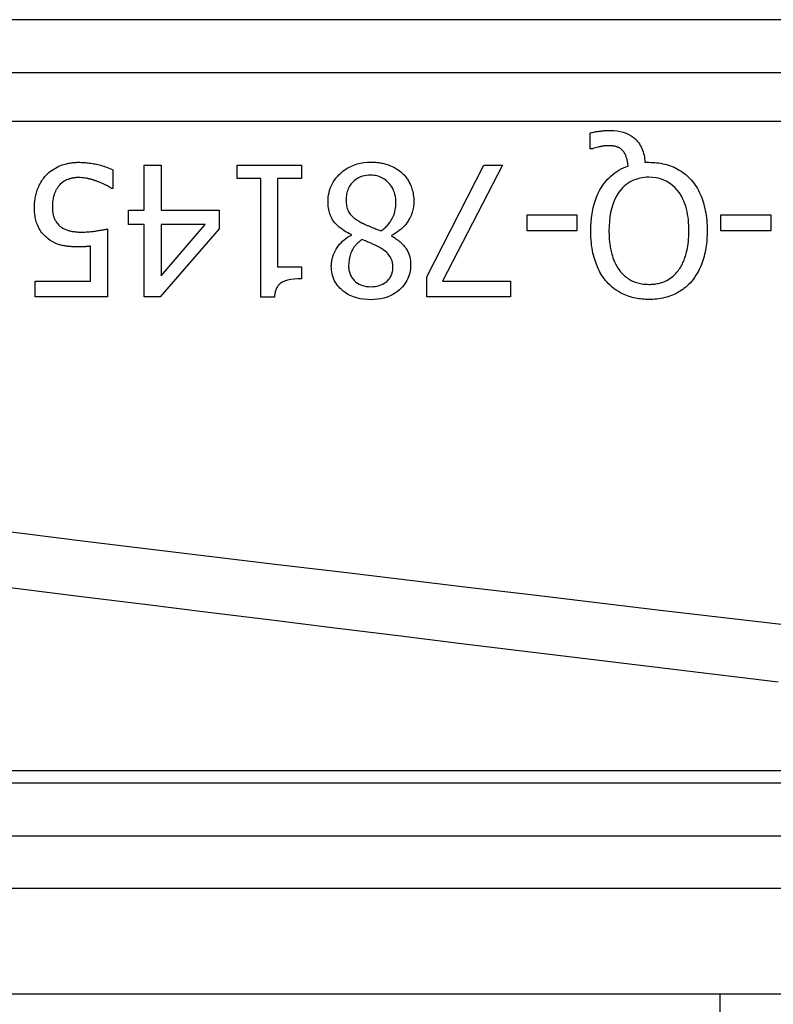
# Model space of a CAD drawing. Header units: inches. Extents: x 2.3 to 72.2, y 3.3 to 39.4.
# Tile 9 of 77: x 2.84 to 3.122, y 11.427 to 11.795. Entities that reach past the tile are written whole.
import ezdxf

# ---------------------------------------------------------------- set-up
doc = ezdxf.new("R2010")
doc.units = ezdxf.units.IN
doc.header["$MEASUREMENT"] = 0
doc.layers.add('Visible Edges(ANSI)', color=7, linetype='Continuous', lineweight=25)
doc.layers.add('Visible Tangent Edges(ANSI)', color=7, linetype='Continuous', lineweight=25)

msp = doc.modelspace()

# ---------------------------------------------------------------- linework, layer by layer
at = {"layer": 'Visible Edges(ANSI)'}
for p, q in [((2.628957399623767, 11.7757604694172), (3.280937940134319, 11.7757604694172)), ((3.053405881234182, 11.74718544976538), (3.053405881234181, 11.75312765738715)), ((3.054283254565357, 11.74718544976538), (3.053405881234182, 11.74718544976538)), ((2.886625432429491, 11.74108371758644), (2.89296642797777, 11.74108371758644)), ((2.886625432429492, 11.72417434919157), (2.886625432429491, 11.74108371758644)), ((2.89296642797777, 11.74108371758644), (2.89296642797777, 11.72417434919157)), ((2.921481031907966, 11.73605876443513), (2.921481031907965, 11.74108371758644)), ((2.921481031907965, 11.74108371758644), (2.94548910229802, 11.74108371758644)), ((2.94548910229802, 11.74108371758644), (2.945489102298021, 11.73605876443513)), ((2.992308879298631, 11.69924900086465), (3.013605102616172, 11.74108371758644)), ((3.020624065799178, 11.74108371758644), (2.998131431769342, 11.69765380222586)), ((3.013605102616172, 11.74108371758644), (3.020624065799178, 11.74108371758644)), ((3.073824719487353, 11.74212060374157), (3.075340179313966, 11.74212060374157)), ((2.874980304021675, 11.73932894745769), (2.874980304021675, 11.73234985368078)), ((2.930214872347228, 11.73605876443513), (2.921481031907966, 11.73605876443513)), ((2.930214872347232, 11.69171159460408), (2.930214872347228, 11.73605876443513)), ((2.936555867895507, 11.73605876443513), (2.93655586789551, 11.70307754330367)), ((2.945489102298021, 11.73605876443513), (2.936555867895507, 11.73605876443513)), ((2.874980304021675, 11.73234985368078), (2.874501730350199, 11.73234985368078)), ((2.880762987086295, 11.71887023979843), (2.880762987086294, 11.72417434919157)), ((2.880762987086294, 11.72417434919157), (2.886625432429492, 11.72417434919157)), ((2.89296642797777, 11.72417434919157), (2.914701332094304, 11.72417434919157)), ((2.914701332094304, 11.72417434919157), (2.914701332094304, 11.71723514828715)), ((3.02975671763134, 11.71655715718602), (3.029756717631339, 11.72253925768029)), ((3.029756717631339, 11.72253925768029), (3.048380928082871, 11.72253925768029)), ((3.048380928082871, 11.72253925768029), (3.048380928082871, 11.71655715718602)), ((3.102219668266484, 11.71655715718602), (3.102219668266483, 11.72253925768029)), ((3.102219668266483, 11.72253925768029), (3.120843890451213, 11.72253925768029)), ((3.120843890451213, 11.72253925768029), (3.120843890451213, 11.71655715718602)), ((2.886625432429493, 11.71887023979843), (2.880762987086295, 11.71887023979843)), ((2.886625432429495, 11.69187111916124), (2.886625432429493, 11.71887023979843)), ((2.892966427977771, 11.71887023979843), (2.892966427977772, 11.69964783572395)), ((2.892966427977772, 11.69964783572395), (2.909516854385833, 11.71887023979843)), ((2.909516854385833, 11.71887023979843), (2.892966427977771, 11.71887023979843)), ((2.872946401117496, 11.71723514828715), (2.872946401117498, 11.69187111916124)), ((2.914701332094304, 11.71723514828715), (2.892687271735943, 11.69187111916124)), ((2.964113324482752, 11.71488217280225), (2.964113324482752, 11.7150815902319)), ((2.97910842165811, 11.71480243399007), (2.97910842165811, 11.71460301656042)), ((3.048380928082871, 11.71655715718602), (3.02975671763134, 11.71655715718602)), ((3.120843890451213, 11.71655715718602), (3.102219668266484, 11.71655715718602)), ((2.866605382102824, 11.69765380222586), (2.866605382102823, 11.71077447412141)), ((2.93655586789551, 11.70307754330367), (2.945489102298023, 11.70307754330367)), ((2.945489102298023, 11.70307754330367), (2.945489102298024, 11.69857105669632)), ((2.992308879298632, 11.69187111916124), (2.992308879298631, 11.69924900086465)), ((2.845947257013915, 11.69187111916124), (2.845947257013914, 11.69765380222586)), ((2.845947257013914, 11.69765380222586), (2.866605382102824, 11.69765380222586)), ((2.998131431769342, 11.69765380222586), (3.023535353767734, 11.69765380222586)), ((3.023535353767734, 11.69765380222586), (3.023535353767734, 11.69187111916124)), ((2.872946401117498, 11.69187111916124), (2.845947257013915, 11.69187111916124)), ((2.892687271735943, 11.69187111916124), (2.886625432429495, 11.69187111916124)), ((2.935319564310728, 11.69171159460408), (2.930214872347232, 11.69171159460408)), ((3.023535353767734, 11.69187111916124), (2.992308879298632, 11.69187111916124)), ((3.376446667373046, 11.51000062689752), (2.727382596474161, 11.51000062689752)), ((2.727382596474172, 11.4312604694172), (3.376446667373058, 11.4312604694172)), ((3.101855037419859, 11.43126046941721), (3.101855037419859, 8.383520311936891))]:
    msp.add_line(p, q, dxfattribs=at)
at = {"layer": 'Visible Edges(ANSI)', "flags": 128}
for points in [[(3.053405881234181, 11.75312765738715), (3.053804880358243, 11.75322218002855), (3.054198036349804, 11.75330966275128), (3.054584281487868, 11.75339034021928), (3.054962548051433, 11.75346449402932), (3.055331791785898, 11.75353235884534), (3.055690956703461, 11.75359421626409), (3.056038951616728, 11.75365034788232), (3.056374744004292, 11.75370103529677), (3.056697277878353, 11.75374651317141), (3.057005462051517, 11.75378701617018), (3.057298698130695, 11.75382291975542), (3.057587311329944, 11.75385563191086), (3.057876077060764, 11.75388580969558), (3.058165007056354, 11.7539133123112), (3.058454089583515, 11.7539382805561), (3.058743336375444, 11.75396062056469), (3.059032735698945, 11.75398033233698), (3.059322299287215, 11.75399741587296), (3.059612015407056, 11.75401191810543), (3.059901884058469, 11.75402379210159), (3.06019191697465, 11.75403299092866), (3.060482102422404, 11.75403960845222), (3.060772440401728, 11.75404355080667), (3.061062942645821, 11.75404491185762)], [(3.061062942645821, 11.75404491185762), (3.062230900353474, 11.75400914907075), (3.063391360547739, 11.75389651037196), (3.064537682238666, 11.75369892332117), (3.0656632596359, 11.7534083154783), (3.066761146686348, 11.75301666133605), (3.067764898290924, 11.7525486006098), (3.068633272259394, 11.75204275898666), (3.06937380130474, 11.75152241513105), (3.069994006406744, 11.7510107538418), (3.070502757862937, 11.75052955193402), (3.070952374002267, 11.75004614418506), (3.071367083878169, 11.74953870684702), (3.07174749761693, 11.7490078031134), (3.072094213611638, 11.7484539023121), (3.072407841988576, 11.74787756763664), (3.072688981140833, 11.74727940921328), (3.072936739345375, 11.7466638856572), (3.073150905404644, 11.74603648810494), (3.073333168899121, 11.7453989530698), (3.073485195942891, 11.74475306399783), (3.073608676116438, 11.74410055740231), (3.073705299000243, 11.74344312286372), (3.073776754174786, 11.74278259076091), (3.073824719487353, 11.74212060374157)], [(3.059986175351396, 11.74834196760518), (3.059817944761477, 11.7483402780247), (3.059648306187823, 11.74833535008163), (3.05947749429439, 11.74832732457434), (3.059305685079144, 11.74831629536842), (3.059133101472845, 11.74830245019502), (3.058959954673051, 11.74828592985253), (3.058786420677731, 11.74826687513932), (3.058612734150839, 11.74824547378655), (3.058439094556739, 11.74822177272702), (3.058265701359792, 11.74819600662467), (3.05809275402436, 11.74816826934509), (3.057920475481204, 11.74813874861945), (3.057749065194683, 11.74810758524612), (3.057578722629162, 11.74807487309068), (3.057409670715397, 11.74804075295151), (3.057242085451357, 11.74800545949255), (3.057076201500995, 11.7479690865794), (3.056912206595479, 11.74793177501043), (3.056692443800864, 11.7478804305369), (3.056315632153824, 11.74778970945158), (3.055831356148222, 11.74766665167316), (3.05529456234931, 11.74751942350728), (3.054760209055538, 11.74735628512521), (3.054283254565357, 11.74718544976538)], [(3.065649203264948, 11.74634793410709), (3.065493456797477, 11.74651740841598), (3.065332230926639, 11.74667984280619), (3.065165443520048, 11.74683504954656), (3.064993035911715, 11.74698293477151), (3.06481496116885, 11.74712345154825), (3.064631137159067, 11.74725641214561), (3.064441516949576, 11.74738176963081), (3.064246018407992, 11.74749938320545), (3.064044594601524, 11.74760911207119), (3.063837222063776, 11.74771086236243), (3.063623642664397, 11.74780435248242), (3.063401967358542, 11.74788977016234), (3.063170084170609, 11.74796735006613), (3.062925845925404, 11.74803737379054), (3.062667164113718, 11.74810012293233), (3.062391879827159, 11.74815583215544), (3.062100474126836, 11.7482043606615), (3.061802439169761, 11.74824453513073), (3.061500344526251, 11.74827687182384), (3.061195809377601, 11.74830193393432), (3.0608904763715, 11.74832037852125), (3.060585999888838, 11.74833276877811), (3.060284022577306, 11.748339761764), (3.059986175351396, 11.74834196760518)], [(3.067523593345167, 11.74072477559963), (3.067504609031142, 11.74093034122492), (3.06748332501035, 11.74113609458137), (3.067459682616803, 11.74134194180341), (3.067433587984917, 11.74154774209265), (3.067404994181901, 11.74175340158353), (3.067373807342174, 11.74195887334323), (3.067339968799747, 11.74216396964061), (3.067303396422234, 11.74236864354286), (3.067264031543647, 11.74257275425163), (3.067221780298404, 11.7427762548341), (3.067176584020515, 11.74297900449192), (3.067128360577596, 11.7431809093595), (3.067077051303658, 11.74338182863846), (3.067022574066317, 11.74358171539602), (3.066964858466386, 11.7437804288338), (3.066903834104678, 11.74397787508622), (3.066834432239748, 11.74418841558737), (3.066742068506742, 11.74444663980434), (3.066624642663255, 11.74474297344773), (3.066480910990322, 11.74506544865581), (3.066309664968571, 11.74540176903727), (3.066113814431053, 11.74573372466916), (3.06589420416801, 11.74605084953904), (3.065649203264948, 11.74634793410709)], [(2.850015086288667, 11.73729506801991), (2.850533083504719, 11.73782301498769), (2.851075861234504, 11.73831895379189), (2.851642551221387, 11.73878358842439), (2.852232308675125, 11.73921757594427), (2.852844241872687, 11.73962171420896), (2.853477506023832, 11.73999670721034), (2.85413125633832, 11.74034325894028), (2.854792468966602, 11.74065658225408), (2.855425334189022, 11.74092377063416), (2.856024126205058, 11.7411482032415), (2.856585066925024, 11.74133429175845), (2.857104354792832, 11.74148635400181), (2.857578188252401, 11.74160870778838), (2.858003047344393, 11.7417057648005), (2.858407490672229, 11.74178766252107), (2.858813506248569, 11.74185993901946), (2.859220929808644, 11.7419229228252), (2.859629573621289, 11.74197670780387), (2.860039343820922, 11.74202162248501), (2.860450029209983, 11.74205785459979), (2.860861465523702, 11.74208563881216), (2.861273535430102, 11.74210520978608), (2.861686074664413, 11.74211680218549), (2.862098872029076, 11.74212060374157)], [(2.862098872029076, 11.74212060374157), (2.862622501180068, 11.74211628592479), (2.863145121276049, 11.74210328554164), (2.863666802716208, 11.74208160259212), (2.864187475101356, 11.74205128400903), (2.864707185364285, 11.74201228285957), (2.8652259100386, 11.74196464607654), (2.865743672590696, 11.74190837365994), (2.866260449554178, 11.74184346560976), (2.866776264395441, 11.74176992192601), (2.867291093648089, 11.74168774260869), (2.867804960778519, 11.74159692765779), (2.868317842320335, 11.74149747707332), (2.868829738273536, 11.74138943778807), (2.869343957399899, 11.74127224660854), (2.86987326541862, 11.74114336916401), (2.87041681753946, 11.74100186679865), (2.870972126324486, 11.74084698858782), (2.871536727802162, 11.74067807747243), (2.87210811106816, 11.74049433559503), (2.87268383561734, 11.74029515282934), (2.873261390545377, 11.74007973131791), (2.873838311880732, 11.73984736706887), (2.874412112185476, 11.73959735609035), (2.874980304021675, 11.73932894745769)], [(2.955379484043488, 11.72736479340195), (2.955401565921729, 11.72822920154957), (2.95546905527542, 11.72908614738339), (2.955583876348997, 11.72993459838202), (2.955748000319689, 11.73077361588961), (2.955963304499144, 11.73160221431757), (2.956231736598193, 11.73241936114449), (2.956554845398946, 11.73322331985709), (2.956928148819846, 11.73400109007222), (2.957348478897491, 11.73474891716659), (2.957814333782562, 11.7354673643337), (2.958324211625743, 11.73615699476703), (2.958876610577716, 11.73681851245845), (2.959470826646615, 11.73745327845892), (2.960142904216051, 11.73809621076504), (2.960914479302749, 11.73875097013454), (2.961788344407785, 11.73939850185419), (2.962767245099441, 11.74001979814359), (2.963853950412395, 11.74059575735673), (2.965041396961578, 11.74110389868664), (2.966271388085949, 11.7415129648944), (2.967531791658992, 11.74182281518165), (2.968815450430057, 11.74203715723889), (2.970110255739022, 11.74216073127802), (2.971411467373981, 11.74220038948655)], [(2.971411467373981, 11.74220038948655), (2.971851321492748, 11.7421964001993), (2.972290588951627, 11.74218429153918), (2.972729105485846, 11.74216382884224), (2.973166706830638, 11.74213477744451), (2.973603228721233, 11.74209690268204), (2.974038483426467, 11.74204996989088), (2.974472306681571, 11.74199374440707), (2.97490455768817, 11.74192803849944), (2.975335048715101, 11.74185257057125), (2.975763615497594, 11.74176710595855), (2.976190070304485, 11.74167145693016), (2.976614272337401, 11.74156529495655), (2.977036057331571, 11.74144852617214), (2.977455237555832, 11.74132082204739), (2.97787167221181, 11.74118194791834), (2.978295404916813, 11.74102796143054), (2.978790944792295, 11.74083150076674), (2.979357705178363, 11.74058303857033), (2.979981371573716, 11.74027764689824), (2.980647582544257, 11.73991049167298), (2.981331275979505, 11.73948382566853), (2.98198917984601, 11.73901820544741), (2.982617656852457, 11.73851480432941), (2.983216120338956, 11.73797301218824)], [(3.053565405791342, 11.71651731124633), (3.053592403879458, 11.71812208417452), (3.053677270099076, 11.7197322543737), (3.053825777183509, 11.72134134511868), (3.054043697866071, 11.72294297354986), (3.054336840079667, 11.72453070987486), (3.054710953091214, 11.72609803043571), (3.055171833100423, 11.7276385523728), (3.055724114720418, 11.72914307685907), (3.056340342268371, 11.73053974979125), (3.056996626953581, 11.73180379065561), (3.057679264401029, 11.73294069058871), (3.058374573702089, 11.73395617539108), (3.059068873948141, 11.73485568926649), (3.059748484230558, 11.73564495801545), (3.06040677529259, 11.73633623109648), (3.061085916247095, 11.73698132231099), (3.061795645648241, 11.73758952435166), (3.062536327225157, 11.73816027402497), (3.063308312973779, 11.73869305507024), (3.064109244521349, 11.73918570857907), (3.06493210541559, 11.73963438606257), (3.065775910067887, 11.74003983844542), (3.06663996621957, 11.74040300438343), (3.067523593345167, 11.74072477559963)], [(3.075340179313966, 11.74212060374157), (3.07608400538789, 11.74211102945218), (3.076825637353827, 11.74208183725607), (3.077564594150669, 11.7420323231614), (3.0783004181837, 11.74196178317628), (3.079032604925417, 11.74186951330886), (3.079760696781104, 11.74175485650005), (3.080484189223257, 11.74161701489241), (3.081202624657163, 11.74145537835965), (3.081915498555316, 11.7412692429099), (3.082622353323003, 11.74105785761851), (3.083322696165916, 11.7408205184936), (3.084016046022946, 11.74055656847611), (3.084700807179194, 11.74026577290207), (3.085373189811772, 11.7399491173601), (3.086032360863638, 11.739606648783), (3.086677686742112, 11.73923817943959), (3.087308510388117, 11.7388435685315), (3.087924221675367, 11.73842272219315), (3.088522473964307, 11.7379769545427), (3.089100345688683, 11.73750879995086), (3.08965803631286, 11.73701868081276), (3.090195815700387, 11.7365070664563), (3.090713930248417, 11.73597423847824), (3.091212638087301, 11.73542066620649)], [(2.845668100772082, 11.72545054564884), (2.845673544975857, 11.72593996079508), (2.845690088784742, 11.72642796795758), (2.845717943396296, 11.72691433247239), (2.845757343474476, 11.7273990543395), (2.845808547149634, 11.72788189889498), (2.845871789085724, 11.72836277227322), (2.845947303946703, 11.72884153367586), (2.846035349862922, 11.72931813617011), (2.846136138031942, 11.729792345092), (2.846249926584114, 11.73026406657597), (2.846376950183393, 11.73073320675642), (2.846517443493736, 11.73119962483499), (2.846671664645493, 11.73166318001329), (2.846839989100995, 11.73212420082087), (2.847028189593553, 11.73259723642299), (2.847240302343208, 11.73308726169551), (2.847478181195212, 11.73359150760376), (2.847743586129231, 11.73410734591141), (2.848038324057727, 11.7346320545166), (2.848364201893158, 11.73516300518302), (2.848723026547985, 11.73569742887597), (2.849116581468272, 11.73623274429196), (2.849546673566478, 11.73676618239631), (2.850015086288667, 11.73729506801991)], [(2.861979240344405, 11.73641770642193), (2.861737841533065, 11.73641503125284), (2.861497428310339, 11.73640714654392), (2.861257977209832, 11.7363939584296), (2.861019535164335, 11.73637551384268), (2.860782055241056, 11.73635181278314), (2.860545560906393, 11.736322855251), (2.860310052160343, 11.73628868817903), (2.860075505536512, 11.73624926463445), (2.8598419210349, 11.73620458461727), (2.859609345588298, 11.73615474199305), (2.859377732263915, 11.73609964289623), (2.859147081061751, 11.73603933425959), (2.858917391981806, 11.73597386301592), (2.858688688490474, 11.73590318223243), (2.858460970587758, 11.73582729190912), (2.858234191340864, 11.73574623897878), (2.857997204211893, 11.73565551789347), (2.857675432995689, 11.73551927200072), (2.857270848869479, 11.73532309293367), (2.856802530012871, 11.73505881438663), (2.85629021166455, 11.7347185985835), (2.85578723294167, 11.73432431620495), (2.855317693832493, 11.73389305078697), (2.854880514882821, 11.7334266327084)], [(2.869197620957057, 11.7349819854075), (2.868995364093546, 11.73505168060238), (2.868791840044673, 11.73512076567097), (2.868587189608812, 11.73518919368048), (2.868381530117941, 11.73525691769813), (2.868174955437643, 11.73532374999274), (2.86796760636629, 11.73538969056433), (2.867759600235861, 11.7354545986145), (2.867551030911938, 11.73551842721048), (2.867341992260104, 11.73558108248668), (2.867132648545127, 11.73564247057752), (2.86692309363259, 11.73570249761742), (2.866713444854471, 11.73576111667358), (2.866503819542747, 11.73581818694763), (2.866294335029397, 11.73587366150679), (2.866085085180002, 11.73592739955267), (2.865876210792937, 11.73597940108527), (2.865667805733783, 11.73602952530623), (2.865428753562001, 11.73608429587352), (2.865096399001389, 11.73615248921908), (2.864668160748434, 11.73622640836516), (2.864143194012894, 11.73629798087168), (2.863520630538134, 11.73635908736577), (2.862799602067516, 11.73640170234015), (2.861979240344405, 11.73641770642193)], [(2.971331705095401, 11.73729506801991), (2.970550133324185, 11.73727207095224), (2.969773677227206, 11.73719993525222), (2.96900606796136, 11.73707392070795), (2.968251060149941, 11.73688928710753), (2.967512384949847, 11.73664134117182), (2.966813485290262, 11.73633515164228), (2.966189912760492, 11.73599296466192), (2.965637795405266, 11.73562580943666), (2.965152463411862, 11.73524424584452), (2.964729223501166, 11.73485911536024), (2.964354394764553, 11.73446943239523), (2.964010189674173, 11.73405984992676), (2.963696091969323, 11.73363022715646), (2.963411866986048, 11.73318075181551), (2.963157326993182, 11.73271151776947), (2.962932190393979, 11.73222275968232), (2.962737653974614, 11.73171846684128), (2.962574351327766, 11.73120464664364), (2.962440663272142, 11.73068275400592), (2.962334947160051, 11.73015429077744), (2.962255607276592, 11.72962061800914), (2.962200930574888, 11.72908319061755), (2.962169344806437, 11.72854351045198), (2.96215918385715, 11.72800289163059)], [(2.980783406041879, 11.72700589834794), (2.980761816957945, 11.72779333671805), (2.980694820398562, 11.72857519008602), (2.980579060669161, 11.72934906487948), (2.980411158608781, 11.73011270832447), (2.980187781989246, 11.73086377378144), (2.979905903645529, 11.73159916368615), (2.979577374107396, 11.73228790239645), (2.979215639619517, 11.73291661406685), (2.978829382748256, 11.73348731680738), (2.978427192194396, 11.73400207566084), (2.978017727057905, 11.73446276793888), (2.977605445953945, 11.73487511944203), (2.977175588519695, 11.73525696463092), (2.976725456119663, 11.73560957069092), (2.976254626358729, 11.73593181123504), (2.97576262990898, 11.73622265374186), (2.975248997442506, 11.73648101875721), (2.974714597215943, 11.73670535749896), (2.97416909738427, 11.73689177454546), (2.973615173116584, 11.73704097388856), (2.97305364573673, 11.73715436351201), (2.972485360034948, 11.7372335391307), (2.971911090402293, 11.73727990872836), (2.971331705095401, 11.73729506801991)], [(2.983216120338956, 11.73797301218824), (2.983511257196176, 11.73768043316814), (2.983795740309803, 11.73738053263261), (2.984069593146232, 11.73707335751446), (2.984332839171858, 11.73675886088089), (2.984585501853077, 11.73643708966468), (2.984827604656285, 11.73610809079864), (2.985059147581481, 11.73577181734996), (2.985280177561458, 11.73542836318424), (2.985490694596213, 11.73507768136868), (2.98569074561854, 11.73471981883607), (2.985880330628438, 11.73435477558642), (2.986059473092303, 11.73398255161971), (2.986228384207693, 11.73360281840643), (2.986395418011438, 11.73319492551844), (2.9865623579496, 11.73274760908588), (2.986725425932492, 11.73226147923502), (2.986880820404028, 11.73173700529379), (2.987024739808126, 11.73117484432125), (2.987153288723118, 11.73057593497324), (2.987259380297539, 11.72996242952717), (2.9873408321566, 11.72934624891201), (2.987398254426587, 11.72872772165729), (2.987432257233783, 11.72810703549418), (2.987443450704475, 11.72748442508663)], [(3.075300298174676, 11.7365373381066), (3.074459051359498, 11.7365171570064), (3.073623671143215, 11.73645511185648), (3.072795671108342, 11.7363488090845), (3.071976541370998, 11.73619585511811), (3.071167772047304, 11.73599390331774), (3.070370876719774, 11.73574060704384), (3.069587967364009, 11.73543385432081), (3.068831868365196, 11.73507725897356), (3.068106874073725, 11.73467344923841), (3.06741249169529, 11.73422326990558), (3.066748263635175, 11.7337277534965), (3.066113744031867, 11.7331876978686), (3.065497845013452, 11.73259404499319), (3.064815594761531, 11.73184818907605), (3.064077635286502, 11.73090540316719), (3.063319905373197, 11.7297413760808), (3.062578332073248, 11.72833184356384), (3.061920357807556, 11.72673730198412), (3.06140020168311, 11.7250885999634), (3.061004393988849, 11.72340652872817), (3.060717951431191, 11.72170385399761), (3.060526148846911, 11.71997893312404), (3.060418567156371, 11.71824528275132), (3.060384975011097, 11.71651731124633)], [(3.090255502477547, 11.71651731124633), (3.090244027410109, 11.71753443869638), (3.090207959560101, 11.71855959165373), (3.090144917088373, 11.71958943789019), (3.090052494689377, 11.72062055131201), (3.08992827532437, 11.72164955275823), (3.089769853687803, 11.7226730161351), (3.089574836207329, 11.72368760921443), (3.089340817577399, 11.72468990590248), (3.089065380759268, 11.72567652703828), (3.08874612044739, 11.72664409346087), (3.088367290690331, 11.7276209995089), (3.087905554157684, 11.72863197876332), (3.087349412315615, 11.72966187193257), (3.08668736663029, 11.73069547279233), (3.085907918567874, 11.73171766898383), (3.0850071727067, 11.73270527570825), (3.084021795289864, 11.73359958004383), (3.082955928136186, 11.73438664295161), (3.081806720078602, 11.7350605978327), (3.080579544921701, 11.73561238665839), (3.079303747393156, 11.73603027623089), (3.077987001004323, 11.73631924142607), (3.076648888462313, 11.73648472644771), (3.075300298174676, 11.7365373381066)], [(2.854880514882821, 11.7334266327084), (2.854710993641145, 11.73321853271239), (2.854547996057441, 11.73300667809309), (2.854391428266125, 11.73279116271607), (2.854241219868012, 11.73257208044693), (2.854097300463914, 11.73234938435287), (2.853959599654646, 11.73212321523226), (2.853828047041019, 11.7318936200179), (2.853702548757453, 11.73166069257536), (2.853583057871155, 11.73142443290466), (2.85346950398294, 11.73118498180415), (2.853361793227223, 11.73094229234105), (2.853259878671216, 11.73069655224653), (2.853163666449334, 11.73044771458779), (2.853073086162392, 11.7301959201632), (2.852986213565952, 11.72993534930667), (2.852894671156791, 11.7296346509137), (2.85280047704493, 11.72928772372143), (2.852707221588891, 11.72889269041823), (2.8526184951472, 11.72844772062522), (2.85253788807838, 11.72795107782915), (2.852468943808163, 11.72740083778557), (2.85241527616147, 11.72679526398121), (2.852380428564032, 11.72613243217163), (2.852368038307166, 11.72541065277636)], [(2.874501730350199, 11.73234985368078), (2.874394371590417, 11.73242748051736), (2.874277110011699, 11.73250919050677), (2.874149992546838, 11.73259484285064), (2.874012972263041, 11.7326842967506), (2.873866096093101, 11.73277731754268), (2.873709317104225, 11.73287371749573), (2.873542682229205, 11.73297330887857), (2.87336614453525, 11.73307599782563), (2.873179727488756, 11.73318145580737), (2.872983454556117, 11.733289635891), (2.872777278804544, 11.73340030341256), (2.872561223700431, 11.73351327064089), (2.872335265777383, 11.73362834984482), (2.872099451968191, 11.73374535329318), (2.871853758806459, 11.73386414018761), (2.871598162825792, 11.73398447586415), (2.871332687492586, 11.73410621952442), (2.87105733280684, 11.73422913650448), (2.870772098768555, 11.73435313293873), (2.870476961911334, 11.73447792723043), (2.87017196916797, 11.73460342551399), (2.86985707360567, 11.73472934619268), (2.869532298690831, 11.73485559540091), (2.869197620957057, 11.7349819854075)], [(3.091212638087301, 11.73542066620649), (3.09170760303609, 11.73482485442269), (3.092176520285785, 11.73421177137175), (3.09261999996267, 11.73358240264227), (3.093038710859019, 11.73293749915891), (3.093433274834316, 11.73227795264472), (3.093804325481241, 11.73160465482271), (3.094152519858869, 11.73091835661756), (3.094478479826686, 11.73022004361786), (3.094782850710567, 11.72951051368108), (3.095066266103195, 11.72879061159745), (3.095331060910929, 11.72805616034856), (3.095578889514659, 11.72730199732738), (3.095809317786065, 11.72652755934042), (3.096021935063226, 11.72573228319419), (3.09621631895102, 11.72491569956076), (3.096392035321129, 11.72407724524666), (3.096548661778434, 11.72321635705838), (3.096685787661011, 11.72233251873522), (3.096802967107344, 11.72142516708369), (3.096899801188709, 11.72049383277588), (3.096975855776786, 11.71953790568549), (3.097030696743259, 11.71855686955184), (3.097063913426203, 11.71755016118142), (3.0970750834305, 11.71651731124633)], [(2.850732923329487, 11.71356613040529), (2.850230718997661, 11.71396496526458), (2.849753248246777, 11.71438548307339), (2.849300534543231, 11.7148277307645), (2.848872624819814, 11.71529170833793), (2.848469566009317, 11.71577746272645), (2.848091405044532, 11.71628508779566), (2.847738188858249, 11.71681453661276), (2.847410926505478, 11.71736416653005), (2.847122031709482, 11.71791046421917), (2.846872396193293, 11.71844592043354), (2.846658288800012, 11.71897067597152), (2.846475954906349, 11.71948487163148), (2.846321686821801, 11.71998864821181), (2.84619175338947, 11.7204820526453), (2.846082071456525, 11.72096714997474), (2.845987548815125, 11.72145600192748), (2.845906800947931, 11.72194987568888), (2.845839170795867, 11.72244764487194), (2.845783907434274, 11.72294813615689), (2.845740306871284, 11.72345017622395), (2.845707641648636, 11.72395259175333), (2.845685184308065, 11.72445425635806), (2.8456722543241, 11.72495394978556), (2.845668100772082, 11.72545054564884)], [(2.852368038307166, 11.72541065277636), (2.852370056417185, 11.72513346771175), (2.852376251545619, 11.72485684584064), (2.852386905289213, 11.72458102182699), (2.852402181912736, 11.72430646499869), (2.85242233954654, 11.72403345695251), (2.852447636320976, 11.72376237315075), (2.852478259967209, 11.72349354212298), (2.852514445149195, 11.72322729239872), (2.852556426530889, 11.7229639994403), (2.852604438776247, 11.72270403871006), (2.852658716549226, 11.72244773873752), (2.852719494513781, 11.72219538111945), (2.852786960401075, 11.72194743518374), (2.852861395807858, 11.72170413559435), (2.852943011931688, 11.72146590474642), (2.853032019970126, 11.72123307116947), (2.853136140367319, 11.72098780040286), (2.853281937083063, 11.72067846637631), (2.853476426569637, 11.7203142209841), (2.853725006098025, 11.71990876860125), (2.854031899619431, 11.71947726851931), (2.854377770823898, 11.71906073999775), (2.85475377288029, 11.7186723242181), (2.855159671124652, 11.71831192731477)], [(2.964113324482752, 11.7150815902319), (2.963417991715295, 11.71541603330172), (2.962730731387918, 11.71577337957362), (2.962054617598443, 11.71615456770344), (2.961392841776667, 11.71656053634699), (2.960748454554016, 11.71699222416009), (2.960124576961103, 11.71745052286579), (2.959524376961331, 11.71793641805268), (2.958950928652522, 11.71845075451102), (2.958407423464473, 11.71899447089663), (2.957914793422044, 11.71954804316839), (2.957484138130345, 11.72009640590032), (2.95711006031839, 11.72064087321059), (2.956787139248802, 11.72118271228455), (2.956509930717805, 11.72172319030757), (2.956273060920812, 11.72226366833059), (2.956070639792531, 11.72280672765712), (2.955897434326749, 11.72335828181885), (2.955751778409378, 11.72391753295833), (2.95563228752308, 11.72448330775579), (2.955537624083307, 11.72505424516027), (2.955466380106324, 11.725629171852), (2.955417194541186, 11.72620672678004), (2.955388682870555, 11.72678568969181), (2.955379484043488, 11.72736479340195)], [(2.96215918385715, 11.72800289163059), (2.962168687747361, 11.72747273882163), (2.96219895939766, 11.72693897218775), (2.962252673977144, 11.72640520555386), (2.962332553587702, 11.72587477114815), (2.962441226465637, 11.72535128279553), (2.962581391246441, 11.72483816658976), (2.962755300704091, 11.72434002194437), (2.962953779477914, 11.72388435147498), (2.963170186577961, 11.7234769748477), (2.963401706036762, 11.72311183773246), (2.963645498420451, 11.72278274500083), (2.96389874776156, 11.72248354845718), (2.964160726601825, 11.72220617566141), (2.964440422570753, 11.72193588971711), (2.964737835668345, 11.7216710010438), (2.96505132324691, 11.72141155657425), (2.965379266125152, 11.72115774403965), (2.965720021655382, 11.72090965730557), (2.966071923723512, 11.72066743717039), (2.96643340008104, 11.72043117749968), (2.966802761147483, 11.72020097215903), (2.96717836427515, 11.7199770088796), (2.967558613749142, 11.71975938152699), (2.967941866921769, 11.71954823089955)], [(2.975160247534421, 11.71647741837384), (2.975516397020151, 11.71672071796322), (2.975863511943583, 11.71697340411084), (2.976201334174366, 11.71723561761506), (2.976529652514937, 11.71750754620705), (2.976848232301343, 11.7177892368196), (2.977156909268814, 11.71808092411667), (2.977455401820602, 11.71838270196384), (2.977743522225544, 11.71869466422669), (2.978021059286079, 11.71901704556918), (2.978287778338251, 11.71934993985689), (2.978543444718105, 11.7196934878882), (2.978788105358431, 11.720048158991), (2.979033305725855, 11.72043249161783), (2.979281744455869, 11.72085826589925), (2.979528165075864, 11.72132721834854), (2.979767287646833, 11.72184099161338), (2.979993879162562, 11.72240132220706), (2.980202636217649, 11.72300985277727), (2.980386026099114, 11.72365954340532), (2.980533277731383, 11.72431890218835), (2.980645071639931, 11.72498417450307), (2.980722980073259, 11.72565437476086), (2.980768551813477, 11.7263285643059), (2.980783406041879, 11.72700589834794)], [(2.987443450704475, 11.72748442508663), (2.987433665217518, 11.72694742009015), (2.987404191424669, 11.72641426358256), (2.987354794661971, 11.72588500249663), (2.98728524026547, 11.72535977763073), (2.987195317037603, 11.72483858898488), (2.987084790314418, 11.72432153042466), (2.986953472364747, 11.72380869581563), (2.986801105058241, 11.72330017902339), (2.986627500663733, 11.72279598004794), (2.986432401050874, 11.72229619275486), (2.986209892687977, 11.72178739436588), (2.985947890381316, 11.72124968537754), (2.985642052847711, 11.72068785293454), (2.985288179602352, 11.7201071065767), (2.984882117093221, 11.71951260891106), (2.984419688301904, 11.71890952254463), (2.983896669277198, 11.71830305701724), (2.983309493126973, 11.71769889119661), (2.982678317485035, 11.71712307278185), (2.98201637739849, 11.71658634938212), (2.981326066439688, 11.7160873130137), (2.980609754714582, 11.71562460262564), (2.97986974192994, 11.71519676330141), (2.97910842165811, 11.71480243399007)], [(2.855159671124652, 11.71831192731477), (2.855411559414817, 11.71809908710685), (2.855671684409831, 11.71789920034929), (2.855939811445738, 11.71771193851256), (2.856215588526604, 11.71753697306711), (2.856498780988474, 11.71737411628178), (2.856789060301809, 11.71722303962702), (2.857086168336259, 11.71708346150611), (2.85738980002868, 11.71695514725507), (2.857700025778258, 11.71683762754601), (2.85802027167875, 11.71672921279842), (2.85835072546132, 11.71662943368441), (2.858690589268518, 11.71653805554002), (2.859039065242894, 11.71645498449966), (2.859395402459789, 11.71637998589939), (2.859758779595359, 11.71631287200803), (2.860128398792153, 11.71625359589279), (2.860503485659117, 11.71620187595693), (2.860883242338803, 11.71615757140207), (2.861266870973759, 11.71612058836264), (2.861653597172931, 11.71609069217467), (2.86204262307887, 11.716067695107), (2.862433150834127, 11.71605150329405), (2.862824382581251, 11.71604188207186), (2.863215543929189, 11.71603873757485)], [(2.967941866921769, 11.71954823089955), (2.968097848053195, 11.71946070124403), (2.968257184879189, 11.71937448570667), (2.968421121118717, 11.71928897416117), (2.968590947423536, 11.71920346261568), (2.968767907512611, 11.7191172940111), (2.968953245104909, 11.71902981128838), (2.96914822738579, 11.71894035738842), (2.969354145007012, 11.71884827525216), (2.969572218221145, 11.71875290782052), (2.969803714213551, 11.71865355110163), (2.970049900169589, 11.71854959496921), (2.970312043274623, 11.71844038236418), (2.970591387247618, 11.71832520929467), (2.970889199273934, 11.71820346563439), (2.971206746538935, 11.71807444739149), (2.971545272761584, 11.71793749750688), (2.97190606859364, 11.71779195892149), (2.972290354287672, 11.71763717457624), (2.972699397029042, 11.71747248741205), (2.973134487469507, 11.71729724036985), (2.973596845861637, 11.71711077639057), (2.974087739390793, 11.71691243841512), (2.974608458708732, 11.71670152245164), (2.975160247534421, 11.71647741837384)], [(2.863215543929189, 11.71603873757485), (2.863656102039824, 11.71604150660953), (2.864096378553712, 11.71604976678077), (2.864536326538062, 11.71606361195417), (2.864975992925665, 11.71608294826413), (2.865415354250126, 11.71610782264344), (2.865854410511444, 11.71613818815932), (2.866293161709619, 11.71617413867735), (2.866731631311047, 11.71621553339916), (2.867170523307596, 11.7162625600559), (2.867614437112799, 11.71631545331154), (2.868061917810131, 11.71637350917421), (2.868510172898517, 11.71643597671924), (2.868956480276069, 11.7165020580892), (2.869398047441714, 11.71657086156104), (2.869832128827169, 11.71664168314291), (2.870255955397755, 11.71671367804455), (2.870666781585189, 11.71678604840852), (2.871061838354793, 11.71685794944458), (2.871438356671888, 11.71692863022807), (2.871793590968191, 11.71699724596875), (2.872124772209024, 11.71706299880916), (2.872429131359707, 11.71712513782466), (2.872703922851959, 11.71718277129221), (2.872946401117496, 11.71723514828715)], [(2.956615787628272, 11.70327696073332), (2.95662482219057, 11.70372929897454), (2.956651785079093, 11.70417849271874), (2.956696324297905, 11.70462454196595), (2.956758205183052, 11.70506749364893), (2.95683712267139, 11.70550730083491), (2.956932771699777, 11.70594396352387), (2.957044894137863, 11.70637748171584), (2.957173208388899, 11.70680790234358), (2.957317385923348, 11.70723517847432), (2.957477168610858, 11.70765931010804), (2.957661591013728, 11.70810357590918), (2.957885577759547, 11.70859477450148), (2.958152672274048, 11.70912478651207), (2.958466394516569, 11.70968516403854), (2.958830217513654, 11.71026755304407), (2.959247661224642, 11.71086359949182), (2.959722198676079, 11.71146485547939), (2.960255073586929, 11.71206071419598), (2.960825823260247, 11.71262334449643), (2.961427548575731, 11.71314748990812), (2.962058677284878, 11.71363432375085), (2.962717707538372, 11.71408497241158), (2.963403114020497, 11.71450056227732), (2.964113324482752, 11.71488217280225)], [(2.97910842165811, 11.71460301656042), (2.979521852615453, 11.71435722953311), (2.979933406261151, 11.71410205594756), (2.980341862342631, 11.71383730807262), (2.98074602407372, 11.71356293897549), (2.981144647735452, 11.7132788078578), (2.981536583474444, 11.71298477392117), (2.981920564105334, 11.71268079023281), (2.982295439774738, 11.71236666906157), (2.982659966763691, 11.71204231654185), (2.983012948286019, 11.71170763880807), (2.98335316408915, 11.71136249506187), (2.983679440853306, 11.71100674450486), (2.983990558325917, 11.71064034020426), (2.984287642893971, 11.7102599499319), (2.984588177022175, 11.70983478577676), (2.984888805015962, 11.70935259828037), (2.985180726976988, 11.7088076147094), (2.985455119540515, 11.70819415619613), (2.985703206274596, 11.70750640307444), (2.985909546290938, 11.70676594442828), (2.986063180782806, 11.70601295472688), (2.986167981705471, 11.70525128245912), (2.986227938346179, 11.70448435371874), (2.986247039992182, 11.70371564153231)], [(3.059467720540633, 11.69753417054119), (3.059006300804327, 11.69808938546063), (3.058567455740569, 11.69866018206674), (3.058150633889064, 11.69924566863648), (3.057755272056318, 11.69984500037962), (3.057380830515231, 11.7004573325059), (3.057026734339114, 11.7010818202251), (3.056692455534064, 11.70171761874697), (3.056377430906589, 11.70236393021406), (3.056081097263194, 11.70301981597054), (3.05580291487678, 11.70368452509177), (3.055541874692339, 11.70435838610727), (3.055291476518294, 11.70505904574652), (3.05505105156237, 11.70579363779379), (3.054822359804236, 11.70656366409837), (3.054607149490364, 11.70737043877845), (3.054407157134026, 11.70821541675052), (3.054224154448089, 11.70909995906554), (3.054059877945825, 11.71002547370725), (3.053916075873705, 11.71099336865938), (3.053794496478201, 11.71200500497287), (3.053696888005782, 11.71306183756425), (3.053625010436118, 11.71416522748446), (3.053580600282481, 11.71531658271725), (3.053565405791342, 11.71651731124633)], [(3.060384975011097, 11.71651731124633), (3.060388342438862, 11.71596697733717), (3.060398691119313, 11.71541462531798), (3.060416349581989, 11.71486081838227), (3.060441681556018, 11.71430597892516), (3.060475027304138, 11.71375052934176), (3.060516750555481, 11.71319503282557), (3.060567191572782, 11.71263991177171), (3.060626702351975, 11.71208563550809), (3.060695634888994, 11.71153272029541), (3.060774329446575, 11.71098163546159), (3.060863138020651, 11.71043280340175), (3.060962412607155, 11.70988669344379), (3.061072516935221, 11.70934386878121), (3.061193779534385, 11.70880470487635), (3.061326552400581, 11.70826976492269), (3.061471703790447, 11.70773740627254), (3.061647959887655, 11.70714389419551), (3.061868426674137, 11.70646979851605), (3.062138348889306, 11.70573070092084), (3.062462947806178, 11.70494208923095), (3.062847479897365, 11.70411940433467), (3.063297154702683, 11.70327818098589), (3.063817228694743, 11.70243386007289), (3.064412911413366, 11.70160197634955)], [(3.086227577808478, 11.70160197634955), (3.086528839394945, 11.70200456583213), (3.086814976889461, 11.70241748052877), (3.087086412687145, 11.70283996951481), (3.087343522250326, 11.70327128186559), (3.087586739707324, 11.70371076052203), (3.087816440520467, 11.70415770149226), (3.088033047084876, 11.70461130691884), (3.088236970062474, 11.70507096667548), (3.088428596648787, 11.70553592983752), (3.088608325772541, 11.70600549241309), (3.088776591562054, 11.70647890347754), (3.088937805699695, 11.70696728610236), (3.089099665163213, 11.70749673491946), (3.089260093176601, 11.70806959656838), (3.089416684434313, 11.70868741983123), (3.089567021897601, 11.70935170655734), (3.089708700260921, 11.71006391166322), (3.089839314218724, 11.71082558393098), (3.089956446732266, 11.71163813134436), (3.090057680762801, 11.71250314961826), (3.090140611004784, 11.71342204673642), (3.090202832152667, 11.71439641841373), (3.090241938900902, 11.71542762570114), (3.090255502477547, 11.71651731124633)], [(3.0970750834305, 11.71651731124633), (3.097068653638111, 11.71571832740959), (3.097048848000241, 11.71491657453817), (3.097014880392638, 11.7141129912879), (3.096965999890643, 11.71330856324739), (3.096901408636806, 11.71250427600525), (3.096820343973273, 11.71170097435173), (3.096722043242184, 11.71089973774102), (3.096605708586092, 11.71010141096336), (3.096470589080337, 11.70930702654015), (3.096315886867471, 11.70851747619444), (3.096140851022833, 11.70773379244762), (3.095944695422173, 11.70695686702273), (3.095726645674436, 11.70618763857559), (3.095485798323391, 11.70542652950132), (3.095217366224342, 11.70465678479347), (3.09491782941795, 11.7038733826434), (3.094585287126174, 11.70307974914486), (3.094217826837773, 11.70227949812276), (3.093813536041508, 11.70147605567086), (3.093370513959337, 11.7006729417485), (3.092886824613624, 11.69987367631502), (3.092360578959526, 11.69908182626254), (3.091789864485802, 11.69830081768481), (3.091172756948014, 11.69753417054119)], [(2.862138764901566, 11.71049531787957), (2.861781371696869, 11.71049672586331), (2.861420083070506, 11.7105010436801), (2.861055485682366, 11.71050855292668), (2.860688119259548, 11.71051948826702), (2.860318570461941, 11.71053399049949), (2.859947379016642, 11.71055234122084), (2.859575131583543, 11.71057477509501), (2.859202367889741, 11.71060147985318), (2.858829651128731, 11.71063269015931), (2.8584575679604, 11.71066864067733), (2.858086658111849, 11.71070961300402), (2.857717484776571, 11.71075570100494), (2.857350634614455, 11.71080723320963), (2.856986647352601, 11.71086444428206), (2.856626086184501, 11.71092747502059), (2.856269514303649, 11.71099660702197), (2.855917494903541, 11.71107202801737), (2.855544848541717, 11.71116063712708), (2.854998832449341, 11.71131321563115), (2.854280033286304, 11.71155919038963), (2.853419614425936, 11.71192155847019), (2.852486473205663, 11.71240163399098), (2.851589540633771, 11.71295304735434), (2.850732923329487, 11.71356613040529)], [(2.866605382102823, 11.71077447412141), (2.866448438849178, 11.71075396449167), (2.866291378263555, 11.71073425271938), (2.866134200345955, 11.71071533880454), (2.865976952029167, 11.71069726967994), (2.865819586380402, 11.7106799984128), (2.86566215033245, 11.71066357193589), (2.865504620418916, 11.71064799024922), (2.865346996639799, 11.71063330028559), (2.865189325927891, 11.71061940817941), (2.865031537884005, 11.71060640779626), (2.864873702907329, 11.71059425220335), (2.864715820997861, 11.71058298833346), (2.86455784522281, 11.71057266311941), (2.864396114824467, 11.71056290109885), (2.864218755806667, 11.71055313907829), (2.864026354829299, 11.71054342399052), (2.863820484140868, 11.71053399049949), (2.86360280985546, 11.71052507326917), (2.863374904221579, 11.71051690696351), (2.863138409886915, 11.71050977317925), (2.862894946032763, 11.71050376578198), (2.862646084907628, 11.71049926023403), (2.862393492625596, 11.71049635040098), (2.862138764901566, 11.71049531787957)], [(2.967981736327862, 11.71320718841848), (2.967755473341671, 11.71303189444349), (2.96753043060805, 11.71285232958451), (2.967307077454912, 11.71266854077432), (2.967085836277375, 11.71248057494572), (2.966867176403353, 11.71228838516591), (2.96665154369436, 11.71209206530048), (2.966439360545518, 11.71189156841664), (2.966231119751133, 11.71168698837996), (2.966027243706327, 11.71147823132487), (2.965828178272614, 11.71126543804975), (2.965634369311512, 11.711048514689), (2.965446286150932, 11.71082755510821), (2.965264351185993, 11.71060255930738), (2.965089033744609, 11.71037352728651), (2.964920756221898, 11.71014050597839), (2.96476001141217, 11.70990349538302), (2.964606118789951, 11.70966075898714), (2.96439095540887, 11.7092850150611), (2.964104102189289, 11.70869826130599), (2.963788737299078, 11.70790153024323), (2.963488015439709, 11.70689599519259), (2.963252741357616, 11.70573332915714), (2.963118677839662, 11.70454851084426), (2.963076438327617, 11.7033566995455)], [(2.974920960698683, 11.71013642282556), (2.974781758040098, 11.71021348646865), (2.974621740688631, 11.71030040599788), (2.974441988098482, 11.71039638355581), (2.974243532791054, 11.71050071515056), (2.97402743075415, 11.71061264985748), (2.973794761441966, 11.7107314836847), (2.973546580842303, 11.71085646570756), (2.973283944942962, 11.71098684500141), (2.973007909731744, 11.71112187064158), (2.972719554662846, 11.71126083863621), (2.97241993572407, 11.71140299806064), (2.972110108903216, 11.711547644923), (2.97179110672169, 11.71169402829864), (2.971464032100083, 11.71184135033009), (2.971129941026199, 11.7119889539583), (2.970789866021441, 11.71213608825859), (2.970444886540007, 11.71228195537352), (2.970096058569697, 11.71242589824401), (2.969744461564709, 11.71256711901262), (2.969391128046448, 11.71270496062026), (2.969037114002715, 11.71283862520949), (2.968683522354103, 11.71296736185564), (2.968331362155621, 11.71309046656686), (2.967981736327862, 11.71320718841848)], [(2.979626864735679, 11.702957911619), (2.979623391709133, 11.70322012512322), (2.979612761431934, 11.70348182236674), (2.979594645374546, 11.70374272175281), (2.97956876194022, 11.70400263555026), (2.979534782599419, 11.70426128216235), (2.979492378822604, 11.70451847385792), (2.97944126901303, 11.704773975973), (2.97938110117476, 11.70502750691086), (2.97931159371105, 11.70527883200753), (2.97923241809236, 11.70552776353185), (2.979143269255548, 11.70577406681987), (2.97904194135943, 11.70602168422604), (2.97891327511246, 11.70629868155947), (2.978748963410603, 11.70660749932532), (2.978542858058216, 11.70694513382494), (2.978288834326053, 11.70730834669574), (2.977980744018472, 11.70769404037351), (2.977613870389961, 11.70809766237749), (2.977211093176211, 11.70848964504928), (2.976785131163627, 11.70885999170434), (2.976339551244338, 11.70920917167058), (2.975877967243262, 11.70953793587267), (2.975403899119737, 11.7098468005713), (2.974920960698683, 11.71013642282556)], [(2.971411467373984, 11.69075444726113), (2.970079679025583, 11.69079053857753), (2.968752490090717, 11.69090472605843), (2.967437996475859, 11.69110569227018), (2.966144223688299, 11.69140221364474), (2.964879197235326, 11.69180311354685), (2.963683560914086, 11.69230125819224), (2.962643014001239, 11.69284708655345), (2.961751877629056, 11.69341478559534), (2.960999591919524, 11.6939805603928), (2.960375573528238, 11.69452042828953), (2.959858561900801, 11.69502256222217), (2.959383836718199, 11.69553835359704), (2.958942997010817, 11.69607742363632), (2.958537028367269, 11.69664024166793), (2.958166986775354, 11.69722727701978), (2.957833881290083, 11.6978389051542), (2.957538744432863, 11.69847568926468), (2.957284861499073, 11.69913152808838), (2.957073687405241, 11.6998004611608), (2.956904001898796, 11.70048187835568), (2.956774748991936, 11.70117399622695), (2.956685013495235, 11.70187160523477), (2.956632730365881, 11.70257301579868), (2.956615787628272, 11.70327696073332)], [(2.963076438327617, 11.7033566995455), (2.963084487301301, 11.70296166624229), (2.963109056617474, 11.70256907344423), (2.963150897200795, 11.70217934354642), (2.963210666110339, 11.70179289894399), (2.96328909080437, 11.70141006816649), (2.96338685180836, 11.70103132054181), (2.963504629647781, 11.70065707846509), (2.963643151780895, 11.70028767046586), (2.963802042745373, 11.69992577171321), (2.963979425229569, 11.69957565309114), (2.964174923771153, 11.69923722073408), (2.964388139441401, 11.69891028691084), (2.964618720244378, 11.69859471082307), (2.964866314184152, 11.69829035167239), (2.965130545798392, 11.69799697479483), (2.965427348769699, 11.69769928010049), (2.965833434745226, 11.69734329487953), (2.966367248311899, 11.69695300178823), (2.967038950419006, 11.69656148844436), (2.96785213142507, 11.69620423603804), (2.968724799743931, 11.69593352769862), (2.969621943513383, 11.69575260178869), (2.970533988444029, 11.69565141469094), (2.971451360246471, 11.69561987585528)], [(2.986247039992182, 11.70371564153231), (2.986227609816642, 11.7029690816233), (2.986168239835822, 11.70222932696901), (2.986067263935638, 11.70149722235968), (2.985923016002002, 11.70077356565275), (2.985733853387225, 11.70005924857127), (2.985498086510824, 11.69935502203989), (2.985214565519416, 11.69866281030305), (2.984887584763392, 11.69799415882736), (2.984519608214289, 11.69735160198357), (2.984112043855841, 11.69673457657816), (2.983666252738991, 11.69614251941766), (2.983183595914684, 11.69557496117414), (2.982662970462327, 11.69502866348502), (2.982060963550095, 11.6944627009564), (2.981357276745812, 11.69387763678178), (2.980546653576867, 11.69329224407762), (2.979623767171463, 11.69272543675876), (2.978583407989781, 11.69219594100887), (2.977448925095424, 11.69173304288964), (2.976280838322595, 11.6913652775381), (2.975084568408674, 11.69108851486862), (2.973868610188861, 11.69089839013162), (2.972642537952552, 11.69078931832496), (2.971411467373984, 11.69075444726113)], [(2.971451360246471, 11.69561987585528), (2.972214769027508, 11.69564310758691), (2.972972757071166, 11.69571608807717), (2.973721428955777, 11.69584369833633), (2.974456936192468, 11.69603086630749), (2.975175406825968, 11.69628256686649), (2.975837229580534, 11.6965846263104), (2.976410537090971, 11.69691024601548), (2.976899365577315, 11.69724398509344), (2.977307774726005, 11.69757026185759), (2.977639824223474, 11.69787368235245), (2.977921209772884, 11.69816386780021), (2.978181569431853, 11.69846785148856), (2.978420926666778, 11.69878591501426), (2.978639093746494, 11.69911810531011), (2.978835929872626, 11.69946451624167), (2.979011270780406, 11.69982528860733), (2.979164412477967, 11.70019887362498), (2.979293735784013, 11.70057954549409), (2.979400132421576, 11.7009660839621), (2.97948470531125, 11.70135764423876), (2.979548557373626, 11.70175338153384), (2.979592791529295, 11.70215259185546), (2.979618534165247, 11.7025543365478), (2.979626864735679, 11.702957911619)], [(3.064412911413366, 11.70160197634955), (3.064736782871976, 11.70119436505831), (3.065073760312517, 11.70080088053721), (3.065424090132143, 11.70042189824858), (3.065787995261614, 11.70005784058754), (3.06616567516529, 11.69970908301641), (3.066557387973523, 11.69937604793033), (3.066963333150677, 11.69905911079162), (3.067383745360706, 11.6987586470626), (3.067818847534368, 11.69847503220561), (3.068268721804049, 11.69820882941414), (3.068730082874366, 11.697962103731), (3.069200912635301, 11.69773546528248), (3.069680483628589, 11.697528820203), (3.070168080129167, 11.6973418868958), (3.070663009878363, 11.69717447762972), (3.071164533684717, 11.69702635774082), (3.071671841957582, 11.6968974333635), (3.072182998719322, 11.69678756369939), (3.072697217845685, 11.69669627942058), (3.073214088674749, 11.69662297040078), (3.073733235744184, 11.69656707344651), (3.074254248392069, 11.69652788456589), (3.074776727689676, 11.69650479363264), (3.075300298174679, 11.69649723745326)], [(3.075300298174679, 11.69649723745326), (3.075742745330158, 11.69650211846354), (3.076184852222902, 11.69651709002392), (3.07662624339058, 11.69654252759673), (3.077066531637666, 11.69657890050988), (3.077505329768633, 11.69662667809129), (3.077942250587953, 11.69668632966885), (3.078376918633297, 11.69675832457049), (3.078808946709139, 11.69684303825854), (3.07923794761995, 11.6969409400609), (3.079663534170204, 11.6970524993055), (3.080085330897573, 11.69717818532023), (3.08050293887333, 11.69731842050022), (3.080915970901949, 11.69747367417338), (3.081335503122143, 11.6976493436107), (3.081785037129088, 11.69785955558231), (3.082261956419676, 11.69810951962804), (3.082762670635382, 11.69840421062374), (3.083283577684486, 11.6987485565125), (3.08382105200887, 11.69914753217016), (3.084351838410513, 11.69958888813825), (3.084857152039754, 11.70005704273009), (3.085337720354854, 11.70054997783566), (3.085794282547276, 11.70106562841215), (3.086227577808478, 11.70160197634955)], [(2.945489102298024, 11.69857105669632), (2.944112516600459, 11.69854256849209), (2.942751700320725, 11.69844818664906), (2.941435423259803, 11.69827439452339), (2.940192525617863, 11.69800781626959), (2.939073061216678, 11.69764338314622), (2.938243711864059, 11.6972569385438), (2.937699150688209, 11.69691597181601), (2.937384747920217, 11.69666844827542), (2.937133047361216, 11.69643495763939), (2.936900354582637, 11.69618536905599), (2.936686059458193, 11.69592052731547), (2.936489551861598, 11.69564118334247), (2.936310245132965, 11.69534818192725), (2.936148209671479, 11.69504377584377), (2.936003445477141, 11.69473073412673), (2.935875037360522, 11.69441051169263), (2.935762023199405, 11.6940846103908), (2.935663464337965, 11.69375439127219), (2.935578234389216, 11.69342041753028), (2.935505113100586, 11.69308231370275), (2.935443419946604, 11.69274125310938), (2.935392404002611, 11.69239836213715), (2.93535136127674, 11.69205476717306), (2.935319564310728, 11.69171159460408)], [(3.075340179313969, 11.69083423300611), (3.074703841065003, 11.69084131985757), (3.07406918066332, 11.69086300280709), (3.073436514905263, 11.69089965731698), (3.072806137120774, 11.69095175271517), (3.072178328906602, 11.69101966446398), (3.07155338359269, 11.69110390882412), (3.070931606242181, 11.6912049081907), (3.070313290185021, 11.69132308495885), (3.069698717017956, 11.69145890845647), (3.069088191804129, 11.69161280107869), (3.068482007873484, 11.69178523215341), (3.067880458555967, 11.69197657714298), (3.067283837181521, 11.69218735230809), (3.066692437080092, 11.69241793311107), (3.066074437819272, 11.6926827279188), (3.065397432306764, 11.69300121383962), (3.064672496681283, 11.69337705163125), (3.063910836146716, 11.6938138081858), (3.063123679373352, 11.6943150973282), (3.062327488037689, 11.69488030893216), (3.061560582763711, 11.69548733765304), (3.060828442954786, 11.69613214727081), (3.060130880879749, 11.69681445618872), (3.059467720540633, 11.69753417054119)], [(3.091172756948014, 11.69753417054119), (3.090679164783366, 11.69698604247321), (3.090168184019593, 11.6964598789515), (3.089639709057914, 11.69595586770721), (3.089093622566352, 11.69547405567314), (3.088529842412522, 11.69501472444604), (3.087948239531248, 11.6945779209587), (3.087348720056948, 11.69416383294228), (3.086731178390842, 11.69377264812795), (3.086095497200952, 11.69340450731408), (3.085441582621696, 11.69305955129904), (3.084772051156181, 11.69273909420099), (3.08409150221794, 11.69244491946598), (3.083400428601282, 11.6921766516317), (3.082699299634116, 11.6919340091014), (3.081988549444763, 11.69171656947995), (3.081268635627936, 11.69152409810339), (3.080540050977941, 11.69135617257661), (3.079805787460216, 11.69121293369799), (3.079067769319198, 11.69109386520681), (3.078326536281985, 11.69099826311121), (3.077582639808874, 11.69092532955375), (3.07683658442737, 11.69087417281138), (3.076088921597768, 11.69084408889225), (3.075340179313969, 11.69083423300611)]]:
    msp.add_lwpolyline(points, dxfattribs=at)
at = {"layer": 'Visible Tangent Edges(ANSI)'}
for p, q in [((3.280937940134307, 11.79544550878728), (2.628957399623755, 11.79544550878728)), ((2.628957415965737, 11.75746617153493), (3.280937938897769, 11.75746617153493)), ((3.274197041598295, 11.51459547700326), (2.72506023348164, 11.51459547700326)), ((2.727382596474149, 11.49031558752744), (3.376446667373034, 11.49031558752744)), ((3.376446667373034, 11.47063054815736), (2.727382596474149, 11.47063054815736))]:
    msp.add_line(p, q, dxfattribs=at)
at = {"layer": 'Visible Tangent Edges(ANSI)', "flags": 128}
for points in [[(3.125908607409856, 11.56914956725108), (3.102240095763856, 11.57193789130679), (3.078572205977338, 11.57473466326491), (3.054904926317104, 11.57753983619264), (3.031238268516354, 11.58035345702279), (3.007572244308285, 11.58317552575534), (2.983906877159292, 11.58600604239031), (2.960242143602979, 11.58884505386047), (2.936578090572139, 11.59169251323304), (2.912914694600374, 11.59454846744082), (2.889251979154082, 11.59741296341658), (2.865589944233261, 11.60028595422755), (2.841928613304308, 11.6031674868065), (2.818268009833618, 11.60605760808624), (2.794608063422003, 11.60895631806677), (2.770948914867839, 11.61186361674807), (2.747290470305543, 11.61477955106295), (2.723632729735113, 11.6177041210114), (2.699975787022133, 11.62063737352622), (2.676319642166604, 11.62357935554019), (2.652664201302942, 11.62653002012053), (2.62900960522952, 11.62948941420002)], [(2.62668722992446, 11.6098153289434), (2.650341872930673, 11.60677887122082), (2.673997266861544, 11.60375123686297), (2.697653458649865, 11.6007322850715), (2.721310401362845, 11.59772210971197), (2.744968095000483, 11.59472056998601), (2.76862653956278, 11.59172775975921), (2.792285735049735, 11.58874353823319), (2.815945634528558, 11.58576799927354), (2.839606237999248, 11.58280100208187), (2.863267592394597, 11.57984264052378), (2.886929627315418, 11.5768927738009), (2.91059234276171, 11.57395149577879), (2.934255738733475, 11.57101871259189), (2.957919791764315, 11.56809437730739), (2.981584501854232, 11.56517858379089), (3.005249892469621, 11.56227123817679), (3.028915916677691, 11.55937234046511), (3.052582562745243, 11.55648189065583), (3.076249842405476, 11.55359984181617), (3.099917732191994, 11.55072619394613), (3.123586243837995, 11.5478609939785)]]:
    msp.add_lwpolyline(points, dxfattribs=at)

doc.saveas('drawing.dxf')
